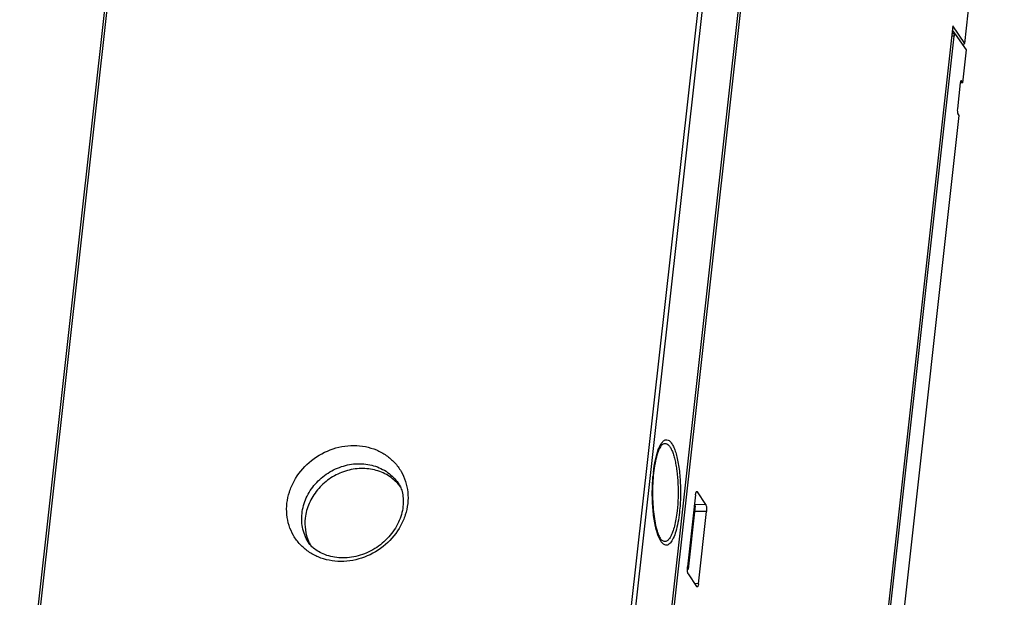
# Model space of a CAD drawing. Header units: millimetres. Extents: x 0 to 420, y 0 to 297.
# Tile 20 of 36: x 245 to 301, y 128 to 161. Entities that reach past the tile are written whole.
import ezdxf

# ---------------------------------------------------------------- set-up
doc = ezdxf.new("R2010")
doc.units = ezdxf.units.MM
doc.header["$LTSCALE"] = 23.1
doc.layers.get('0').update_dxf_attribs({"linetype": 'CONTINUOUS'})

msp = doc.modelspace()

# ---------------------------------------------------------------- linework, layer by layer
at = {"color": 7, "linetype": 'CONTINUOUS'}
for p, q in [((286.87409, 192.81306), (279.62402, 127.80697)), ((287.11615, 192.73701), (279.86607, 127.73092)), ((289.25517, 192.4936), (281.41718, 122.21614)), ((281.39125, 123.01948), (289.09408, 192.08506)), ((245.10828, 118.56027), (252.35836, 183.56636)), ((245.25166, 118.6353), (252.50174, 183.64139)), ((298.4815, 159.72041), (300.71225, 179.72194)), ((297.81298, 160.71841), (292.51027, 113.17289)), ((298.4815, 159.72041), (297.81298, 160.71841)), ((297.92946, 160.25972), (297.76187, 160.26016)), ((297.93005, 160.26011), (297.786, 160.47646)), ((298.58437, 159.34799), (297.95062, 160.24522)), ((292.65433, 113.30301), (297.8775, 160.13526)), ((298.3639, 159.66012), (298.4815, 159.72041)), ((298.37784, 157.49615), (298.58437, 159.34799)), ((298.22488, 157.49496), (298.06074, 156.02324)), ((298.37784, 157.49615), (298.22489, 157.49655)), ((298.37784, 157.49615), (298.29732, 157.60589)), ((298.1713, 155.64431), (298.09188, 155.76385)), ((293.31774, 112.12598), (298.1713, 155.64431)), ((266.5471, 134.78992), (266.54774, 134.7889)), ((283.276, 134.22139), (282.82162, 130.14734)), ((283.84971, 133.66822), (283.38099, 134.38586)), ((283.25392, 133.59433), (282.85531, 130.02025)), ((283.25392, 133.59433), (283.21304, 133.65692)), ((283.43837, 129.20307), (283.89274, 133.27713)), ((261.46366, 131.46736), (261.46256, 131.46898)), ((282.85531, 130.02025), (282.8166, 130.07951)), ((282.85531, 130.02025), (282.81668, 129.98178)), ((282.86465, 129.75625), (283.33338, 129.03861))]:
    msp.add_line(p, q, dxfattribs=at)
at = {"color": 9, "linetype": 'CONTINUOUS'}
for p, q in [((297.8775, 160.13526), (297.74798, 160.1356)), ((298.29732, 157.60589), (298.25679, 157.60599)), ((283.38099, 134.38586), (283.31987, 134.385)), ((283.84971, 133.66822), (283.2133, 133.65923)), ((283.89274, 133.27713), (283.21925, 133.28348)), ((283.43837, 129.20307), (283.22464, 129.20509))]:
    msp.add_line(p, q, dxfattribs=at)
for centre, radius, start, end in [((290.33924, 134.43217), 9.50223, 173.845791, 175.025426), ((289.83246, 134.48499), 8.99271, 173.636389, 173.834209)]:
    msp.add_arc(centre, radius, start, end, dxfattribs=at)
at = {"color": 7, "linetype": 'CONTINUOUS'}
for centre, radius, start, end in [((264.67097, 133.24158), 2.41173, 36.524933, 39.513312), ((263.64728, 132.5715), 2.42632, 203.468666, 208.611052), ((263.64523, 132.57045), 2.42402, 208.612463, 209.741355)]:
    msp.add_arc(centre, radius, start, end, dxfattribs=at)
for centre, start_param, end_param in [((297.9302, 160.05971), 5.8989804, 7.46541341), ((298.27759, 157.41941), -0.37111493, 1.1822281), ((298.11345, 155.94769), 1.1822281, 2.73557114)]:
    msp.add_ellipse(centre, major_axis=(-0.00085, 0.2), ratio=0.2829928, start_param=start_param, end_param=end_param, dxfattribs=at)
at = {"color": 9, "linetype": 'CONTINUOUS'}
for points, knots in [([(260.20218, 133.74249), (260.22631, 133.95885), (260.32022, 134.39258), (260.67507, 135.21876), (261.41064, 136.12097), (262.60561, 136.83513), (263.74459, 137.0516), (264.63263, 136.96585), (265.25638, 136.77786), (265.81754, 136.47196), (266.29416, 136.05959), (266.66696, 135.55666), (266.92117, 134.98306), (267.04677, 134.36199), (267.04198, 133.93628), (267.01837, 133.72459)], [0, 0, 0, 0, 0.06226637, 0.1259208, 0.25592683, 0.38746694, 0.51660312, 0.57962458, 0.64125974, 0.70163595, 0.76108509, 0.82010043, 0.87924443, 0.93907812, 1, 1, 1, 1]), ([(281.17248, 136.77959), (281.20425, 136.86401), (281.26844, 137.01263), (281.37152, 137.17516), (281.46044, 137.26507), (281.52447, 137.30929), (281.59029, 137.3342), (281.68137, 137.34032), (281.77257, 137.29977), (281.85089, 137.23034), (281.93783, 137.1254), (282.03737, 136.94608), (282.1404, 136.67935), (282.23108, 136.35358), (282.30704, 135.97684), (282.36612, 135.55845), (282.42103, 134.94989), (282.43821, 134.16874), (282.39996, 133.54011), (282.36544, 133.23064)], [0, 0, 0, 0, 0.05300718, 0.09496351, 0.11208485, 0.12701518, 0.14035166, 0.15295561, 0.17978495, 0.19590948, 0.21444999, 0.25953681, 0.31566899, 0.38223438, 0.45801362, 0.54138564, 0.63043892, 0.81699771, 1, 1, 1, 1]), ([(281.34257, 137.01091), (281.37209, 137.04403), (281.43246, 137.09957), (281.54709, 137.13885), (281.66328, 137.10968), (281.76698, 137.0232), (281.86315, 136.88871), (281.95294, 136.70656), (282.03517, 136.47941), (282.10832, 136.21102), (282.17092, 135.9064), (282.24041, 135.44661), (282.29073, 134.8283), (282.2957, 134.06989), (282.2614, 133.55967), (282.23348, 133.30938)], [0, 0, 0, 0, 0.03103017, 0.05635093, 0.08117477, 0.11100734, 0.14897788, 0.19616367, 0.25259504, 0.31770297, 0.39055462, 0.46996907, 0.64280771, 0.82386664, 1, 1, 1, 1]), ([(280.89516, 135.48172), (280.92215, 135.72373), (280.98867, 136.16232), (281.10217, 136.59273), (281.17248, 136.77959)], [0, 0, 0, 0, 0.5494818, 1, 1, 1, 1]), ([(261.05292, 133.17631), (261.08637, 133.47619), (261.25648, 134.07786), (261.7716, 134.86807), (262.4992, 135.49251), (263.37024, 135.89167), (264.303, 136.02737), (265.20952, 135.88287), (265.9997, 135.46772), (266.39609, 135.03116), (266.54707, 134.7899)], [0, 0, 0, 0, 0.1238996, 0.25182741, 0.38215893, 0.51240309, 0.64011344, 0.76371298, 0.88313658, 1, 1, 1, 1]), ([(281.1817, 131.87803), (281.14302, 131.97522), (281.07272, 132.19051), (280.95552, 132.68587), (280.85972, 133.39925), (280.82027, 134.31156), (280.84541, 134.94169), (280.8728, 135.25614)], [0, 0, 0, 0, 0.09189325, 0.19854537, 0.446874, 0.72271368, 1, 1, 1, 1]), ([(267.01837, 133.72459), (266.99424, 133.50822), (266.90034, 133.0745), (266.54548, 132.24831), (265.80991, 131.34611), (264.61494, 130.63194), (263.47596, 130.41547), (262.58793, 130.50122), (261.96418, 130.68921), (261.40301, 130.99511), (260.92639, 131.40748), (260.55359, 131.91041), (260.29939, 132.48401), (260.17378, 133.10508), (260.17857, 133.53079), (260.20218, 133.74249)], [0, 0, 0, 0, 0.06226637, 0.1259208, 0.25592683, 0.38746694, 0.51660312, 0.57962458, 0.64125974, 0.70163595, 0.76108509, 0.82010043, 0.87924443, 0.93907812, 1, 1, 1, 1]), ([(261.46259, 131.46899), (261.29718, 131.71192), (261.05149, 132.26999), (261.01958, 132.87739), (261.05292, 133.17631)], [0, 0, 0, 0, 0.49420694, 1, 1, 1, 1]), ([(282.36544, 133.23064), (282.34383, 133.03684), (282.29189, 132.67538), (282.17971, 132.18499), (282.05957, 131.84031), (281.94748, 131.62678), (281.86529, 131.51062), (281.77934, 131.42769), (281.68831, 131.37964), (281.59282, 131.37163), (281.49983, 131.40572), (281.41247, 131.47608), (281.29133, 131.62825), (281.22369, 131.77251), (281.1817, 131.87803)], [0, 0, 0, 0, 0.20949235, 0.3918504, 0.53994616, 0.59991693, 0.65042119, 0.69221533, 0.72717583, 0.75886286, 0.79206309, 0.8309392, 0.87798802, 1, 1, 1, 1]), ([(282.23348, 133.30938), (282.21657, 133.15771), (282.17666, 132.87048), (282.09408, 132.47116), (281.99415, 132.13439), (281.88078, 131.87113), (281.7695, 131.70481), (281.6721, 131.62264), (281.60203, 131.58906), (281.52982, 131.58054), (281.45823, 131.59839), (281.38938, 131.6405), (281.34872, 131.6802), (281.32863, 131.70298)], [0, 0, 0, 0, 0.20836388, 0.39565525, 0.55637529, 0.68700009, 0.7864205, 0.82568187, 0.85970218, 0.8910237, 0.92293063, 0.9585277, 1, 1, 1, 1])]:
    msp.add_open_spline(points, degree=3, knots=knots, dxfattribs=at)
at = {"color": 7, "linetype": 'CONTINUOUS'}
for points, knots in [([(281.34257, 137.01092), (281.32183, 136.98767), (281.27861, 136.92529), (281.21705, 136.8083), (281.15372, 136.65243), (281.06573, 136.38266), (280.97439, 135.97825), (280.92494, 135.63485), (280.90424, 135.44923)], [0, 0, 0, 0, 0.05708199, 0.1382396, 0.24191197, 0.36487064, 0.65780496, 1, 1, 1, 1]), ([(266.53156, 134.77606), (266.35821, 134.98625), (265.93078, 135.35458), (265.13819, 135.67468), (264.26162, 135.7448), (263.37946, 135.5619), (262.56746, 135.14447), (261.89533, 134.52868), (261.42156, 133.76804), (261.26443, 133.19559), (261.23261, 132.91025)], [0, 0, 0, 0, 0.11709283, 0.23727881, 0.36158804, 0.48957589, 0.6195858, 0.74933596, 0.87660633, 1, 1, 1, 1]), ([(280.90424, 135.44923), (280.86101, 135.0616), (280.83311, 134.47293), (280.85747, 133.69722), (280.90681, 133.14232), (280.9841, 132.64318), (281.07134, 132.27505), (281.15378, 132.03019), (281.21258, 131.88866), (281.26966, 131.78196), (281.30949, 131.72468), (281.32863, 131.70298)], [0, 0, 0, 0, 0.30605812, 0.46111148, 0.60885668, 0.74290097, 0.85720789, 0.905152, 0.9455309, 0.97729872, 1, 1, 1, 1]), ([(266.5477, 134.78918), (266.57097, 134.75224), (266.63192, 134.63006), (266.71853, 134.37731), (266.777, 134.00453), (266.76994, 133.71998), (266.75305, 133.56818)], [0, 0, 0, 0, 0.10423516, 0.32480286, 0.63536929, 1, 1, 1, 1]), ([(283.276, 134.22139), (283.27883, 134.24682), (283.28565, 134.29265), (283.30245, 134.35151), (283.3204, 134.39159), (283.34145, 134.40796), (283.35041, 134.40808)], [0, 0, 0, 0, 0.36662561, 0.66333318, 0.87163857, 1, 1, 1, 1]), ([(283.35041, 134.40808), (283.35306, 134.40811), (283.36612, 134.40564), (283.37536, 134.39447), (283.38099, 134.38586)], [0, 0, 0, 0, 0.20519449, 1, 1, 1, 1]), ([(266.753, 133.56767), (266.71855, 133.25975), (266.53457, 132.63058), (265.9792, 131.8004), (265.18645, 131.14138), (264.24399, 130.73163), (263.26234, 130.61334), (262.49344, 130.75979), (261.99396, 130.99796), (261.72462, 131.18567), (261.55896, 131.3458), (261.48441, 131.43626), (261.46332, 131.46757)], [0, 0, 0, 0, 0.13331114, 0.27645122, 0.42387155, 0.57084227, 0.71259581, 0.84322606, 0.90114395, 0.94972351, 0.98375657, 1, 1, 1, 1]), ([(283.84971, 133.66822), (283.86239, 133.64881), (283.88028, 133.59448), (283.90164, 133.46399), (283.90123, 133.35319), (283.89274, 133.27713)], [0, 0, 0, 0, 0.17487255, 0.42258939, 1, 1, 1, 1]), ([(261.23261, 132.91025), (261.20778, 132.68767), (261.21276, 132.23899), (261.33432, 131.80644), (261.42167, 131.60523)], [0, 0, 0, 0, 0.50519904, 1, 1, 1, 1]), ([(282.86465, 129.75625), (282.85198, 129.77566), (282.83409, 129.82998), (282.81272, 129.96047), (282.81314, 130.07127), (282.82162, 130.14734)], [0, 0, 0, 0, 0.17487255, 0.42258939, 1, 1, 1, 1]), ([(283.36318, 129.01639), (283.36058, 129.01645), (283.34788, 129.01927), (283.3389, 129.03015), (283.33338, 129.03861)], [0, 0, 0, 0, 0.20503449, 1, 1, 1, 1]), ([(283.43837, 129.20307), (283.43551, 129.17746), (283.42866, 129.13133), (283.41163, 129.07227), (283.39361, 129.0321), (283.3721, 129.01618), (283.36318, 129.01639)], [0, 0, 0, 0, 0.36812778, 0.66521317, 0.87263169, 1, 1, 1, 1])]:
    msp.add_open_spline(points, degree=3, knots=knots, dxfattribs=at)

doc.saveas('drawing.dxf')
